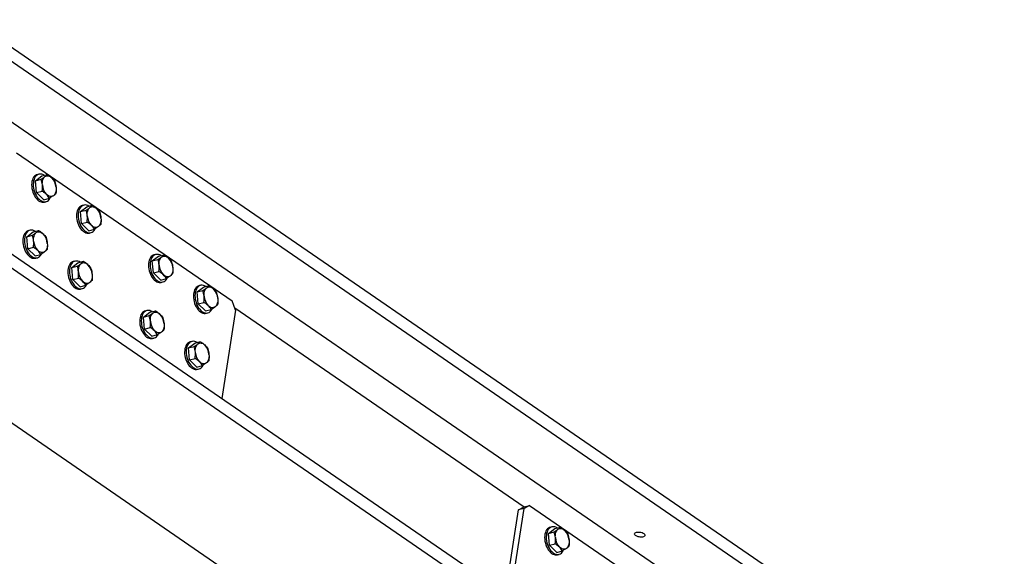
# Model space of a CAD drawing. Header units: millimetres. Extents: x 0 to 841, y 0 to 594.
# Tile 72 of 95: x 664 to 719, y 323 to 353. Entities that reach past the tile are written whole.
import ezdxf

# ---------------------------------------------------------------- set-up
doc = ezdxf.new("R2010")
doc.units = ezdxf.units.MM
doc.layers.add('TRAIT-FORT', color=4, linetype='Continuous', lineweight=25)

msp = doc.modelspace()

# ---------------------------------------------------------------- linework, layer by layer
at = {"layer": 'TRAIT-FORT', "color": 4, "linetype": 'Continuous', "lineweight": 25}
for p, q in [((660.999, 353.084), (736.418, 301.247)), ((660.887, 352.364), (736.306, 300.528)), ((660.405, 349.285), (718.556, 309.318)), ((663.537, 345.589), (675.688, 337.238)), ((664.607, 344.013), (664.962, 344.284)), ((664.607, 344.013), (664.923, 344.097)), ((664.792, 344.377), (664.7, 344.352)), ((664.962, 344.284), (665.278, 344.368)), ((664.667, 343.339), (664.607, 344.013)), ((664.667, 343.339), (664.983, 343.423)), ((665.083, 342.936), (664.667, 343.339)), ((665.083, 342.936), (665.398, 343.02)), ((659.356, 342.575), (734.775, 290.739)), ((665.113, 342.806), (665.204, 342.831)), ((667.139, 342.273), (667.494, 342.544)), ((667.323, 342.637), (667.232, 342.612)), ((667.494, 342.544), (667.809, 342.629)), ((659.243, 341.856), (734.663, 290.02)), ((667.139, 342.273), (667.454, 342.357)), ((667.199, 341.599), (667.139, 342.273)), ((667.199, 341.599), (667.515, 341.683)), ((667.614, 341.196), (667.199, 341.599)), ((667.614, 341.196), (667.93, 341.28)), ((664.113, 340.855), (664.468, 341.126)), ((664.113, 340.855), (664.429, 340.939)), ((664.174, 340.181), (664.113, 340.855)), ((664.298, 341.219), (664.206, 341.194)), ((664.468, 341.126), (664.784, 341.211)), ((667.644, 341.066), (667.736, 341.091)), ((664.174, 340.181), (664.489, 340.265)), ((664.589, 339.778), (664.174, 340.181)), ((664.589, 339.778), (664.904, 339.863)), ((664.619, 339.648), (664.71, 339.673)), ((671.189, 339.489), (671.544, 339.76)), ((671.374, 339.853), (671.282, 339.828)), ((671.544, 339.76), (671.86, 339.845)), ((666.645, 339.115), (667, 339.386)), ((666.645, 339.115), (666.961, 339.199)), ((666.705, 338.441), (666.645, 339.115)), ((666.829, 339.479), (666.738, 339.454)), ((667, 339.386), (667.316, 339.471)), ((671.189, 339.489), (671.505, 339.573)), ((671.249, 338.815), (671.189, 339.489)), ((666.705, 338.441), (667.021, 338.525)), ((671.249, 338.815), (671.565, 338.899)), ((671.665, 338.412), (671.249, 338.815)), ((671.665, 338.412), (671.98, 338.496)), ((667.12, 338.038), (666.705, 338.441)), ((667.12, 338.038), (667.436, 338.123)), ((667.15, 337.909), (667.242, 337.933)), ((671.695, 338.282), (671.786, 338.307)), ((673.721, 337.749), (674.076, 338.02)), ((673.905, 338.113), (673.814, 338.088)), ((674.076, 338.02), (674.391, 338.105)), ((673.721, 337.749), (674.037, 337.833)), ((673.781, 337.075), (673.721, 337.749)), ((653.095, 337.356), (711.342, 297.323)), ((673.781, 337.075), (674.097, 337.159)), ((674.196, 336.672), (673.781, 337.075)), ((675.886, 336.713), (675.688, 337.238)), ((675.836, 336.845), (692.142, 325.638)), ((670.695, 336.331), (671.05, 336.603)), ((670.695, 336.331), (671.011, 336.416)), ((670.756, 335.657), (670.695, 336.331)), ((670.88, 336.695), (670.788, 336.67)), ((671.05, 336.603), (671.366, 336.687)), ((674.196, 336.672), (674.512, 336.756)), ((674.226, 336.542), (674.318, 336.567)), ((675.886, 336.713), (675.11, 331.747)), ((670.756, 335.657), (671.071, 335.741)), ((671.171, 335.254), (670.756, 335.657)), ((671.171, 335.254), (671.487, 335.339)), ((671.201, 335.125), (671.292, 335.149)), ((673.227, 334.591), (673.582, 334.863)), ((673.227, 334.591), (673.543, 334.676)), ((673.411, 334.955), (673.32, 334.931)), ((673.582, 334.863), (673.898, 334.947)), ((673.287, 333.917), (673.227, 334.591)), ((673.287, 333.917), (673.603, 334.001)), ((673.702, 333.514), (673.287, 333.917)), ((673.702, 333.514), (674.018, 333.599)), ((673.733, 333.385), (673.824, 333.409)), ((692.447, 325.719), (692.139, 325.542)), ((692.142, 325.638), (692.447, 325.719)), ((692.447, 325.719), (704.599, 317.367)), ((691.099, 320.758), (691.834, 325.461)), ((691.362, 320.577), (692.139, 325.542)), ((691.834, 325.461), (692.142, 325.638)), ((692.139, 325.542), (691.834, 325.461)), ((693.518, 324.143), (693.872, 324.414)), ((693.518, 324.143), (693.833, 324.227)), ((693.578, 323.469), (693.518, 324.143)), ((693.702, 324.506), (693.611, 324.482)), ((693.872, 324.414), (694.188, 324.498)), ((693.578, 323.469), (693.894, 323.553)), ((693.993, 323.066), (693.578, 323.469)), ((693.993, 323.066), (694.309, 323.15)), ((694.023, 322.936), (694.115, 322.96))]:
    msp.add_line(p, q, dxfattribs=at)
at = {"layer": 'TRAIT-FORT', "color": 4, "linetype": 'Continuous', "lineweight": 25, "flags": 128}
for points in [[(664.7, 344.352), (664.661, 344.339), (664.602, 344.306), (664.549, 344.261), (664.502, 344.203), (664.463, 344.135), (664.431, 344.056), (664.408, 343.969), (664.394, 343.875), (664.388, 343.776), (664.393, 343.673), (664.406, 343.569), (664.428, 343.464), (664.459, 343.362), (664.498, 343.264), (664.544, 343.171), (664.596, 343.085), (664.654, 343.009), (664.717, 342.942), (664.783, 342.887), (664.851, 342.845), (664.92, 342.815), (664.989, 342.799), (665.057, 342.797), (665.113, 342.806)], [(664.815, 344.382), (664.752, 344.363), (664.693, 344.331), (664.64, 344.285), (664.594, 344.228), (664.554, 344.159), (664.522, 344.081), (664.499, 343.994), (664.485, 343.9), (664.48, 343.8), (664.484, 343.697), (664.497, 343.593), (664.52, 343.489), (664.55, 343.386), (664.589, 343.288), (664.635, 343.195), (664.688, 343.11), (664.746, 343.033), (664.808, 342.967), (664.874, 342.912), (664.943, 342.869), (665.012, 342.839), (665.081, 342.823), (665.148, 342.821), (665.213, 342.833), (665.274, 342.859), (665.33, 342.898), (665.38, 342.949), (665.423, 343.012), (665.437, 343.039)], [(664.994, 343.771), (664.99, 343.847), (664.994, 343.92), (665.003, 343.989), (665.019, 344.054), (665.042, 344.113), (665.07, 344.165), (665.103, 344.208), (665.141, 344.244)], [(665.141, 344.244), (665.183, 344.27), (665.229, 344.286), (665.277, 344.293), (665.327, 344.289), (665.377, 344.275), (665.428, 344.252), (665.478, 344.219), (665.526, 344.178)], [(665.764, 343.64), (665.767, 343.564), (665.764, 343.491), (665.755, 343.421), (665.738, 343.356), (665.716, 343.298), (665.688, 343.246), (665.655, 343.202), (665.617, 343.167)], [(665.617, 343.167), (665.574, 343.141), (665.529, 343.124), (665.481, 343.118), (665.431, 343.122), (665.38, 343.135), (665.33, 343.158), (665.28, 343.191), (665.232, 343.233)], [(667.232, 342.612), (667.192, 342.599), (667.134, 342.566), (667.08, 342.521), (667.034, 342.463), (666.994, 342.395), (666.962, 342.316), (666.939, 342.229), (666.925, 342.135), (666.92, 342.036), (666.924, 341.933), (666.937, 341.829), (666.96, 341.724), (666.991, 341.622), (667.029, 341.524), (667.075, 341.431), (667.128, 341.345), (667.186, 341.269), (667.249, 341.202), (667.315, 341.147), (667.383, 341.105), (667.452, 341.075), (667.521, 341.059), (667.588, 341.057), (667.644, 341.066)], [(667.347, 342.642), (667.284, 342.623), (667.225, 342.591), (667.172, 342.545), (667.125, 342.488), (667.086, 342.419), (667.054, 342.341), (667.031, 342.254), (667.017, 342.16), (667.011, 342.06), (667.016, 341.957), (667.029, 341.853), (667.051, 341.749), (667.082, 341.646), (667.121, 341.548), (667.167, 341.455), (667.219, 341.37), (667.277, 341.293), (667.34, 341.227), (667.406, 341.172), (667.474, 341.129), (667.543, 341.099), (667.612, 341.083), (667.68, 341.081), (667.744, 341.093), (667.805, 341.119), (667.861, 341.158), (667.911, 341.209), (667.955, 341.272), (667.969, 341.299)], [(667.525, 342.031), (667.522, 342.107), (667.525, 342.18), (667.535, 342.25), (667.551, 342.314), (667.573, 342.373), (667.601, 342.425), (667.635, 342.469), (667.673, 342.504)], [(667.673, 342.504), (667.715, 342.53), (667.76, 342.546), (667.808, 342.553), (667.858, 342.549), (667.909, 342.536), (667.96, 342.512), (668.01, 342.48), (668.058, 342.438)], [(668.296, 341.9), (668.299, 341.824), (668.296, 341.751), (668.286, 341.681), (668.27, 341.617), (668.248, 341.558), (668.22, 341.506), (668.186, 341.462), (668.148, 341.427)], [(668.148, 341.427), (668.106, 341.401), (668.061, 341.384), (668.012, 341.378), (667.963, 341.382), (667.912, 341.395), (667.861, 341.418), (667.811, 341.451), (667.763, 341.493)], [(664.206, 341.194), (664.167, 341.181), (664.108, 341.148), (664.055, 341.103), (664.008, 341.046), (663.969, 340.977), (663.937, 340.898), (663.914, 340.811), (663.9, 340.717), (663.895, 340.618), (663.899, 340.515), (663.912, 340.411), (663.934, 340.306), (663.965, 340.204), (664.004, 340.106), (664.05, 340.013), (664.102, 339.928), (664.161, 339.851), (664.223, 339.785), (664.289, 339.729), (664.357, 339.687), (664.426, 339.657), (664.495, 339.641), (664.563, 339.639), (664.619, 339.648)], [(664.321, 341.224), (664.258, 341.205), (664.2, 341.173), (664.146, 341.128), (664.1, 341.07), (664.06, 341.001), (664.029, 340.923), (664.005, 340.836), (663.991, 340.742), (663.986, 340.642), (663.99, 340.54), (664.003, 340.435), (664.026, 340.331), (664.057, 340.229), (664.095, 340.13), (664.141, 340.038), (664.194, 339.952), (664.252, 339.875), (664.315, 339.809), (664.381, 339.754), (664.449, 339.711), (664.518, 339.681), (664.587, 339.665), (664.654, 339.663), (664.719, 339.675), (664.78, 339.701), (664.836, 339.74), (664.886, 339.791), (664.929, 339.855), (664.943, 339.881)], [(664.5, 340.613), (664.497, 340.689), (664.5, 340.762), (664.509, 340.832), (664.526, 340.896), (664.548, 340.955), (664.576, 341.007), (664.609, 341.051), (664.647, 341.086)], [(664.647, 341.086), (664.69, 341.112), (664.735, 341.128), (664.783, 341.135), (664.833, 341.131), (664.884, 341.118), (664.934, 341.094), (664.984, 341.062), (665.032, 341.02)], [(665.27, 340.482), (665.274, 340.406), (665.27, 340.333), (665.261, 340.263), (665.245, 340.199), (665.222, 340.14), (665.194, 340.088), (665.161, 340.044), (665.123, 340.009)], [(665.123, 340.009), (665.081, 339.983), (665.035, 339.967), (664.987, 339.96), (664.937, 339.964), (664.887, 339.977), (664.836, 340.001), (664.786, 340.033), (664.738, 340.075)], [(671.282, 339.828), (671.243, 339.815), (671.184, 339.782), (671.131, 339.737), (671.084, 339.68), (671.045, 339.611), (671.013, 339.532), (670.99, 339.445), (670.976, 339.351), (670.97, 339.252), (670.975, 339.149), (670.988, 339.045), (671.01, 338.94), (671.041, 338.838), (671.08, 338.74), (671.126, 338.647), (671.178, 338.562), (671.236, 338.485), (671.299, 338.418), (671.365, 338.363), (671.433, 338.321), (671.502, 338.291), (671.571, 338.275), (671.639, 338.273), (671.695, 338.282)], [(671.397, 339.858), (671.334, 339.839), (671.276, 339.807), (671.222, 339.761), (671.176, 339.704), (671.136, 339.635), (671.104, 339.557), (671.081, 339.47), (671.067, 339.376), (671.062, 339.276), (671.066, 339.174), (671.079, 339.069), (671.102, 338.965), (671.132, 338.863), (671.171, 338.764), (671.217, 338.671), (671.27, 338.586), (671.328, 338.509), (671.39, 338.443), (671.456, 338.388), (671.525, 338.345), (671.594, 338.315), (671.663, 338.299), (671.73, 338.297), (671.795, 338.309), (671.856, 338.335), (671.912, 338.374), (671.962, 338.425), (672.005, 338.489), (672.019, 338.515)], [(671.576, 339.247), (671.572, 339.323), (671.576, 339.396), (671.585, 339.466), (671.601, 339.53), (671.624, 339.589), (671.652, 339.641), (671.685, 339.685), (671.723, 339.72)], [(671.723, 339.72), (671.765, 339.746), (671.811, 339.762), (671.859, 339.769), (671.909, 339.765), (671.96, 339.752), (672.01, 339.728), (672.06, 339.696), (672.108, 339.654)], [(666.738, 339.454), (666.698, 339.441), (666.64, 339.408), (666.587, 339.363), (666.54, 339.306), (666.5, 339.237), (666.469, 339.158), (666.445, 339.071), (666.431, 338.977), (666.426, 338.878), (666.43, 338.775), (666.444, 338.671), (666.466, 338.566), (666.497, 338.464), (666.535, 338.366), (666.581, 338.273), (666.634, 338.188), (666.692, 338.111), (666.755, 338.045), (666.821, 337.989), (666.889, 337.947), (666.958, 337.917), (667.027, 337.901), (667.094, 337.899), (667.15, 337.909)], [(666.853, 339.484), (666.79, 339.465), (666.731, 339.433), (666.678, 339.388), (666.631, 339.33), (666.592, 339.261), (666.56, 339.183), (666.537, 339.096), (666.523, 339.002), (666.518, 338.902), (666.522, 338.8), (666.535, 338.695), (666.557, 338.591), (666.588, 338.489), (666.627, 338.39), (666.673, 338.298), (666.725, 338.212), (666.784, 338.135), (666.846, 338.069), (666.912, 338.014), (666.98, 337.971), (667.049, 337.942), (667.118, 337.926), (667.186, 337.923), (667.25, 337.935), (667.311, 337.961), (667.367, 338), (667.417, 338.051), (667.461, 338.115), (667.475, 338.141)], [(667.032, 338.873), (667.028, 338.949), (667.031, 339.022), (667.041, 339.092), (667.057, 339.156), (667.079, 339.215), (667.107, 339.267), (667.141, 339.311), (667.179, 339.346)], [(667.179, 339.346), (667.221, 339.372), (667.267, 339.388), (667.315, 339.395), (667.364, 339.391), (667.415, 339.378), (667.466, 339.354), (667.516, 339.322), (667.564, 339.28)], [(672.346, 339.116), (672.35, 339.04), (672.346, 338.967), (672.337, 338.897), (672.321, 338.833), (672.298, 338.774), (672.27, 338.722), (672.237, 338.678), (672.199, 338.643)], [(667.802, 338.742), (667.805, 338.666), (667.802, 338.593), (667.792, 338.523), (667.776, 338.459), (667.754, 338.4), (667.726, 338.348), (667.692, 338.304), (667.654, 338.269)], [(672.199, 338.643), (672.157, 338.617), (672.111, 338.601), (672.063, 338.594), (672.013, 338.598), (671.962, 338.611), (671.912, 338.635), (671.862, 338.667), (671.814, 338.709)], [(667.654, 338.269), (667.612, 338.243), (667.567, 338.227), (667.519, 338.22), (667.469, 338.224), (667.418, 338.237), (667.367, 338.261), (667.318, 338.293), (667.269, 338.335)], [(673.814, 338.088), (673.774, 338.075), (673.716, 338.042), (673.663, 337.997), (673.616, 337.94), (673.576, 337.871), (673.545, 337.792), (673.521, 337.705), (673.507, 337.611), (673.502, 337.512), (673.506, 337.409), (673.52, 337.305), (673.542, 337.2), (673.573, 337.098), (673.611, 337), (673.657, 336.907), (673.71, 336.822), (673.768, 336.745), (673.831, 336.679), (673.897, 336.623), (673.965, 336.581), (674.034, 336.551), (674.103, 336.535), (674.17, 336.533), (674.226, 336.542)], [(673.929, 338.118), (673.866, 338.099), (673.807, 338.067), (673.754, 338.021), (673.707, 337.964), (673.668, 337.895), (673.636, 337.817), (673.613, 337.73), (673.599, 337.636), (673.593, 337.536), (673.598, 337.434), (673.611, 337.329), (673.633, 337.225), (673.664, 337.123), (673.703, 337.024), (673.749, 336.931), (673.801, 336.846), (673.859, 336.769), (673.922, 336.703), (673.988, 336.648), (674.056, 336.605), (674.125, 336.575), (674.194, 336.559), (674.262, 336.557), (674.326, 336.569), (674.387, 336.595), (674.443, 336.634), (674.493, 336.685), (674.537, 336.749), (674.551, 336.775)], [(674.108, 337.507), (674.104, 337.583), (674.107, 337.656), (674.117, 337.726), (674.133, 337.79), (674.155, 337.849), (674.183, 337.901), (674.217, 337.945), (674.255, 337.98)], [(674.255, 337.98), (674.297, 338.006), (674.342, 338.022), (674.391, 338.029), (674.44, 338.025), (674.491, 338.012), (674.542, 337.988), (674.592, 337.956), (674.64, 337.914)], [(674.878, 337.376), (674.881, 337.3), (674.878, 337.227), (674.868, 337.157), (674.852, 337.093), (674.83, 337.034), (674.802, 336.982), (674.768, 336.938), (674.73, 336.903)], [(674.73, 336.903), (674.688, 336.877), (674.643, 336.861), (674.595, 336.854), (674.545, 336.858), (674.494, 336.871), (674.443, 336.895), (674.393, 336.927), (674.345, 336.969)], [(670.788, 336.67), (670.749, 336.657), (670.69, 336.625), (670.637, 336.579), (670.59, 336.522), (670.551, 336.453), (670.519, 336.375), (670.496, 336.287), (670.482, 336.193), (670.477, 336.094), (670.481, 335.991), (670.494, 335.887), (670.516, 335.783), (670.547, 335.68), (670.586, 335.582), (670.632, 335.489), (670.685, 335.404), (670.743, 335.327), (670.805, 335.261), (670.871, 335.206), (670.939, 335.163), (671.008, 335.133), (671.077, 335.117), (671.145, 335.115), (671.201, 335.125)], [(670.903, 336.7), (670.84, 336.681), (670.782, 336.649), (670.729, 336.604), (670.682, 336.546), (670.642, 336.478), (670.611, 336.399), (670.587, 336.312), (670.573, 336.218), (670.568, 336.119), (670.572, 336.016), (670.586, 335.911), (670.608, 335.807), (670.639, 335.705), (670.677, 335.606), (670.723, 335.514), (670.776, 335.428), (670.834, 335.352), (670.897, 335.285), (670.963, 335.23), (671.031, 335.187), (671.1, 335.158), (671.169, 335.142), (671.236, 335.14), (671.301, 335.151), (671.362, 335.177), (671.418, 335.216), (671.468, 335.268), (671.511, 335.331), (671.525, 335.357)], [(671.082, 336.089), (671.079, 336.165), (671.082, 336.238), (671.091, 336.308), (671.108, 336.372), (671.13, 336.431), (671.158, 336.483), (671.191, 336.527), (671.229, 336.562)], [(671.229, 336.562), (671.272, 336.588), (671.317, 336.605), (671.365, 336.611), (671.415, 336.607), (671.466, 336.594), (671.516, 336.57), (671.566, 336.538), (671.614, 336.496)], [(671.852, 335.958), (671.856, 335.882), (671.853, 335.809), (671.843, 335.739), (671.827, 335.675), (671.804, 335.616), (671.776, 335.564), (671.743, 335.52), (671.705, 335.485)], [(671.705, 335.485), (671.663, 335.459), (671.617, 335.443), (671.569, 335.436), (671.519, 335.44), (671.469, 335.453), (671.418, 335.477), (671.368, 335.509), (671.32, 335.551)], [(673.32, 334.931), (673.28, 334.917), (673.222, 334.885), (673.169, 334.839), (673.122, 334.782), (673.082, 334.713), (673.051, 334.635), (673.028, 334.548), (673.013, 334.454), (673.008, 334.354), (673.012, 334.251), (673.026, 334.147), (673.048, 334.043), (673.079, 333.94), (673.117, 333.842), (673.164, 333.749), (673.216, 333.664), (673.274, 333.587), (673.337, 333.521), (673.403, 333.466), (673.471, 333.423), (673.54, 333.393), (673.609, 333.377), (673.676, 333.375), (673.733, 333.385)], [(673.435, 334.96), (673.372, 334.941), (673.313, 334.909), (673.26, 334.864), (673.213, 334.806), (673.174, 334.738), (673.142, 334.659), (673.119, 334.572), (673.105, 334.478), (673.1, 334.379), (673.104, 334.276), (673.117, 334.171), (673.139, 334.067), (673.17, 333.965), (673.209, 333.866), (673.255, 333.774), (673.308, 333.688), (673.366, 333.612), (673.428, 333.545), (673.494, 333.49), (673.562, 333.447), (673.631, 333.418), (673.7, 333.402), (673.768, 333.4), (673.833, 333.411), (673.893, 333.437), (673.949, 333.476), (674, 333.528), (674.043, 333.591), (674.057, 333.617)], [(673.614, 334.349), (673.61, 334.425), (673.613, 334.498), (673.623, 334.568), (673.639, 334.632), (673.661, 334.691), (673.69, 334.743), (673.723, 334.787), (673.761, 334.822)], [(673.761, 334.822), (673.803, 334.848), (673.849, 334.865), (673.897, 334.871), (673.947, 334.867), (673.997, 334.854), (674.048, 334.831), (674.098, 334.798), (674.146, 334.756)], [(674.384, 334.218), (674.387, 334.142), (674.384, 334.069), (674.374, 333.999), (674.358, 333.935), (674.336, 333.876), (674.308, 333.824), (674.274, 333.78), (674.236, 333.745)], [(674.236, 333.745), (674.194, 333.719), (674.149, 333.703), (674.101, 333.696), (674.051, 333.7), (674, 333.713), (673.949, 333.737), (673.9, 333.769), (673.851, 333.811)], [(693.611, 324.482), (693.571, 324.468), (693.512, 324.436), (693.459, 324.391), (693.413, 324.333), (693.373, 324.264), (693.341, 324.186), (693.318, 324.099), (693.304, 324.005), (693.299, 323.906), (693.303, 323.803), (693.316, 323.698), (693.339, 323.594), (693.369, 323.492), (693.408, 323.393), (693.454, 323.301), (693.507, 323.215), (693.565, 323.139), (693.627, 323.072), (693.693, 323.017), (693.762, 322.974), (693.831, 322.945), (693.9, 322.929), (693.967, 322.926), (694.023, 322.936)], [(693.725, 324.512), (693.663, 324.493), (693.604, 324.46), (693.551, 324.415), (693.504, 324.358), (693.464, 324.289), (693.433, 324.21), (693.41, 324.123), (693.395, 324.029), (693.39, 323.93), (693.394, 323.827), (693.408, 323.723), (693.43, 323.618), (693.461, 323.516), (693.5, 323.418), (693.546, 323.325), (693.598, 323.24), (693.656, 323.163), (693.719, 323.096), (693.785, 323.041), (693.853, 322.999), (693.922, 322.969), (693.991, 322.953), (694.058, 322.951), (694.123, 322.963), (694.184, 322.988), (694.24, 323.027), (694.29, 323.079), (694.333, 323.142), (694.348, 323.168)], [(693.904, 323.901), (693.901, 323.976), (693.904, 324.05), (693.914, 324.119), (693.93, 324.184), (693.952, 324.243), (693.98, 324.294), (694.014, 324.338), (694.052, 324.373)], [(694.052, 324.373), (694.094, 324.399), (694.139, 324.416), (694.187, 324.422), (694.237, 324.419), (694.288, 324.405), (694.339, 324.382), (694.389, 324.349), (694.437, 324.308)], [(698.889, 324.137), (698.925, 324.107), (698.948, 324.076), (698.957, 324.045), (698.953, 324.016), (698.935, 323.989), (698.905, 323.966), (698.862, 323.949), (698.811, 323.937), (698.752, 323.932), (698.689, 323.933), (698.625, 323.941), (698.562, 323.956), (698.504, 323.976), (698.454, 324.001), (698.413, 324.029), (698.383, 324.059), (698.367, 324.091), (698.364, 324.121), (698.375, 324.149), (698.399, 324.174), (698.436, 324.194), (698.483, 324.209), (698.539, 324.218), (698.6, 324.219), (698.664, 324.214), (698.728, 324.203), (698.788, 324.186), (698.843, 324.163), (698.889, 324.137)], [(694.674, 323.769), (694.678, 323.694), (694.675, 323.62), (694.665, 323.551), (694.649, 323.486), (694.627, 323.427), (694.599, 323.376), (694.565, 323.332), (694.527, 323.297)], [(694.527, 323.297), (694.485, 323.27), (694.439, 323.254), (694.391, 323.248), (694.342, 323.251), (694.291, 323.265), (694.24, 323.288), (694.19, 323.321), (694.142, 323.362)]]:
    msp.add_lwpolyline(points, dxfattribs=at)
at = {"layer": 'TRAIT-FORT', "color": 4, "linetype": 'Continuous', "lineweight": 25}
for centre, radius, start, end in [((664.868, 343.993), 0.393, 55.8925, 97.818), ((664.889, 343.575), 0.878, 4.2302, 43.4105), ((665.869, 343.836), 0.878, 184.2302, 223.4105), ((667.4, 342.253), 0.393, 55.8925, 97.818), ((667.42, 341.835), 0.878, 4.2302, 43.4105), ((668.401, 342.096), 0.878, 184.2302, 223.4105), ((664.375, 340.835), 0.393, 55.8925, 97.818), ((664.395, 340.417), 0.878, 4.2302, 43.4105), ((665.375, 340.678), 0.878, 184.2302, 223.4105), ((671.45, 339.469), 0.393, 55.8925, 97.818), ((671.471, 339.051), 0.878, 4.2302, 43.4105), ((666.906, 339.095), 0.393, 55.8925, 97.818), ((666.926, 338.677), 0.878, 4.2302, 43.4105), ((672.451, 339.312), 0.878, 184.2302, 223.4105), ((667.907, 338.938), 0.878, 184.2302, 223.4105), ((673.982, 337.729), 0.393, 55.8925, 97.818), ((674.983, 337.572), 0.878, 184.2302, 223.4105), ((674.002, 337.311), 0.878, 4.2302, 43.4105), ((670.957, 336.311), 0.393, 55.8925, 97.818), ((670.977, 335.893), 0.878, 4.2302, 43.4105), ((671.957, 336.154), 0.878, 184.2302, 223.4105), ((673.488, 334.571), 0.393, 55.8925, 97.818), ((673.508, 334.153), 0.878, 4.2302, 43.4105), ((674.489, 334.414), 0.878, 184.2302, 223.4105), ((693.779, 324.123), 0.393, 55.8925, 97.818), ((693.799, 323.704), 0.878, 4.2302, 43.4105), ((694.78, 323.966), 0.878, 184.2302, 223.4105)]:
    msp.add_arc(centre, radius, start, end, dxfattribs=at)
for points, knots in [([(664.923, 344.097), (664.963, 344.122), (665.044, 344.173), (665.109, 344.22), (665.141, 344.244)], [0, 0, 0, 0, 0.495458, 1, 1, 1, 1]), ([(664.994, 343.771), (664.987, 343.827), (664.972, 343.94), (664.94, 344.044), (664.923, 344.097)], [0, 0, 0, 0, 0.494511, 1, 1, 1, 1]), ([(665.141, 344.244), (665.169, 344.266), (665.225, 344.311), (665.26, 344.349), (665.278, 344.368)], [0, 0, 0, 0, 0.494511, 1, 1, 1, 1]), ([(665.278, 344.368), (665.323, 344.339), (665.414, 344.279), (665.489, 344.212), (665.526, 344.178)], [0, 0, 0, 0, 0.495458, 1, 1, 1, 1]), ([(665.526, 344.178), (665.559, 344.144), (665.625, 344.074), (665.67, 344.002), (665.693, 343.966)], [0, 0, 0, 0, 0.494511, 1, 1, 1, 1]), ([(664.983, 343.423), (664.99, 343.481), (665.003, 343.598), (664.997, 343.713), (664.994, 343.771)], [0, 0, 0, 0, 0.495458, 1, 1, 1, 1]), ([(665.693, 343.966), (665.709, 343.914), (665.742, 343.81), (665.757, 343.697), (665.764, 343.64)], [0, 0, 0, 0, 0.495458, 1, 1, 1, 1]), ([(665.764, 343.64), (665.767, 343.583), (665.773, 343.467), (665.76, 343.351), (665.753, 343.292)], [0, 0, 0, 0, 0.494511, 1, 1, 1, 1]), ([(665.232, 343.233), (665.195, 343.266), (665.12, 343.333), (665.029, 343.393), (664.983, 343.423)], [0, 0, 0, 0, 0.494511, 1, 1, 1, 1]), ([(665.398, 343.02), (665.376, 343.056), (665.331, 343.128), (665.265, 343.198), (665.232, 343.233)], [0, 0, 0, 0, 0.495458, 1, 1, 1, 1]), ([(665.617, 343.167), (665.585, 343.144), (665.521, 343.097), (665.439, 343.046), (665.398, 343.02)], [0, 0, 0, 0, 0.494511, 1, 1, 1, 1]), ([(665.753, 343.292), (665.736, 343.273), (665.701, 343.234), (665.645, 343.189), (665.617, 343.167)], [0, 0, 0, 0, 0.495458, 1, 1, 1, 1]), ([(667.454, 342.357), (667.495, 342.382), (667.576, 342.433), (667.64, 342.48), (667.673, 342.504)], [0, 0, 0, 0, 0.495458, 1, 1, 1, 1]), ([(667.673, 342.504), (667.7, 342.526), (667.756, 342.571), (667.792, 342.609), (667.809, 342.629)], [0, 0, 0, 0, 0.494511, 1, 1, 1, 1]), ([(667.809, 342.629), (667.855, 342.599), (667.946, 342.539), (668.02, 342.472), (668.058, 342.438)], [0, 0, 0, 0, 0.495458, 1, 1, 1, 1]), ([(668.058, 342.438), (668.091, 342.404), (668.157, 342.334), (668.202, 342.262), (668.225, 342.226)], [0, 0, 0, 0, 0.494511, 1, 1, 1, 1]), ([(667.525, 342.031), (667.518, 342.087), (667.504, 342.2), (667.471, 342.305), (667.454, 342.357)], [0, 0, 0, 0, 0.494511, 1, 1, 1, 1]), ([(667.515, 341.683), (667.521, 341.741), (667.534, 341.858), (667.528, 341.973), (667.525, 342.031)], [0, 0, 0, 0, 0.495458, 1, 1, 1, 1]), ([(668.225, 342.226), (668.241, 342.174), (668.274, 342.07), (668.288, 341.957), (668.296, 341.9)], [0, 0, 0, 0, 0.495458, 1, 1, 1, 1]), ([(668.296, 341.9), (668.299, 341.843), (668.305, 341.727), (668.291, 341.611), (668.285, 341.552)], [0, 0, 0, 0, 0.494511, 1, 1, 1, 1]), ([(667.763, 341.493), (667.726, 341.526), (667.652, 341.593), (667.561, 341.653), (667.515, 341.683)], [0, 0, 0, 0, 0.494511, 1, 1, 1, 1]), ([(667.93, 341.28), (667.908, 341.316), (667.863, 341.388), (667.797, 341.458), (667.763, 341.493)], [0, 0, 0, 0, 0.495458, 1, 1, 1, 1]), ([(668.148, 341.427), (668.116, 341.404), (668.052, 341.357), (667.971, 341.306), (667.93, 341.28)], [0, 0, 0, 0, 0.494511, 1, 1, 1, 1]), ([(668.285, 341.552), (668.267, 341.533), (668.232, 341.494), (668.176, 341.45), (668.148, 341.427)], [0, 0, 0, 0, 0.495458, 1, 1, 1, 1]), ([(664.429, 340.939), (664.469, 340.964), (664.551, 341.015), (664.615, 341.062), (664.647, 341.086)], [0, 0, 0, 0, 0.495458, 1, 1, 1, 1]), ([(664.5, 340.613), (664.493, 340.669), (664.479, 340.782), (664.446, 340.887), (664.429, 340.939)], [0, 0, 0, 0, 0.494511, 1, 1, 1, 1]), ([(664.647, 341.086), (664.675, 341.108), (664.731, 341.153), (664.766, 341.191), (664.784, 341.211)], [0, 0, 0, 0, 0.494511, 1, 1, 1, 1]), ([(664.784, 341.211), (664.829, 341.181), (664.92, 341.121), (664.995, 341.054), (665.032, 341.02)], [0, 0, 0, 0, 0.495458, 1, 1, 1, 1]), ([(665.032, 341.02), (665.065, 340.986), (665.131, 340.917), (665.176, 340.844), (665.199, 340.808)], [0, 0, 0, 0, 0.494511, 1, 1, 1, 1]), ([(665.199, 340.808), (665.215, 340.756), (665.248, 340.652), (665.263, 340.539), (665.27, 340.482)], [0, 0, 0, 0, 0.495458, 1, 1, 1, 1]), ([(664.489, 340.265), (664.496, 340.323), (664.509, 340.44), (664.503, 340.555), (664.5, 340.613)], [0, 0, 0, 0, 0.495458, 1, 1, 1, 1]), ([(664.738, 340.075), (664.701, 340.108), (664.626, 340.175), (664.535, 340.235), (664.489, 340.265)], [0, 0, 0, 0, 0.494511, 1, 1, 1, 1]), ([(665.27, 340.482), (665.273, 340.425), (665.279, 340.309), (665.266, 340.193), (665.259, 340.134)], [0, 0, 0, 0, 0.494511, 1, 1, 1, 1]), ([(664.904, 339.863), (664.882, 339.898), (664.837, 339.97), (664.771, 340.04), (664.738, 340.075)], [0, 0, 0, 0, 0.495458, 1, 1, 1, 1]), ([(665.123, 340.009), (665.091, 339.986), (665.027, 339.939), (664.946, 339.888), (664.904, 339.863)], [0, 0, 0, 0, 0.494511, 1, 1, 1, 1]), ([(665.259, 340.134), (665.242, 340.115), (665.207, 340.076), (665.151, 340.032), (665.123, 340.009)], [0, 0, 0, 0, 0.495458, 1, 1, 1, 1]), ([(671.505, 339.573), (671.545, 339.598), (671.626, 339.649), (671.691, 339.696), (671.723, 339.72)], [0, 0, 0, 0, 0.495458, 1, 1, 1, 1]), ([(671.723, 339.72), (671.751, 339.742), (671.807, 339.787), (671.842, 339.825), (671.86, 339.845)], [0, 0, 0, 0, 0.494511, 1, 1, 1, 1]), ([(671.86, 339.845), (671.905, 339.815), (671.996, 339.755), (672.071, 339.688), (672.108, 339.654)], [0, 0, 0, 0, 0.495458, 1, 1, 1, 1]), ([(672.108, 339.654), (672.141, 339.62), (672.207, 339.55), (672.252, 339.478), (672.275, 339.442)], [0, 0, 0, 0, 0.494511, 1, 1, 1, 1]), ([(666.961, 339.199), (667.001, 339.225), (667.082, 339.275), (667.146, 339.322), (667.179, 339.346)], [0, 0, 0, 0, 0.495458, 1, 1, 1, 1]), ([(667.032, 338.873), (667.024, 338.929), (667.01, 339.042), (666.977, 339.147), (666.961, 339.199)], [0, 0, 0, 0, 0.494511, 1, 1, 1, 1]), ([(667.179, 339.346), (667.207, 339.368), (667.263, 339.413), (667.298, 339.451), (667.316, 339.471)], [0, 0, 0, 0, 0.494511, 1, 1, 1, 1]), ([(667.316, 339.471), (667.361, 339.441), (667.452, 339.381), (667.526, 339.314), (667.564, 339.28)], [0, 0, 0, 0, 0.495458, 1, 1, 1, 1]), ([(667.564, 339.28), (667.597, 339.246), (667.663, 339.177), (667.708, 339.104), (667.731, 339.068)], [0, 0, 0, 0, 0.494511, 1, 1, 1, 1]), ([(667.731, 339.068), (667.747, 339.016), (667.78, 338.912), (667.794, 338.799), (667.802, 338.742)], [0, 0, 0, 0, 0.495458, 1, 1, 1, 1]), ([(671.576, 339.247), (671.569, 339.303), (671.554, 339.416), (671.522, 339.521), (671.505, 339.573)], [0, 0, 0, 0, 0.494511, 1, 1, 1, 1]), ([(671.565, 338.899), (671.572, 338.957), (671.585, 339.074), (671.579, 339.189), (671.576, 339.247)], [0, 0, 0, 0, 0.495458, 1, 1, 1, 1]), ([(672.275, 339.442), (672.291, 339.39), (672.324, 339.286), (672.339, 339.173), (672.346, 339.116)], [0, 0, 0, 0, 0.495458, 1, 1, 1, 1]), ([(672.346, 339.116), (672.349, 339.059), (672.355, 338.943), (672.342, 338.827), (672.335, 338.768)], [0, 0, 0, 0, 0.494511, 1, 1, 1, 1]), ([(667.021, 338.525), (667.027, 338.583), (667.041, 338.7), (667.035, 338.815), (667.032, 338.873)], [0, 0, 0, 0, 0.495458, 1, 1, 1, 1]), ([(667.269, 338.335), (667.232, 338.368), (667.158, 338.435), (667.067, 338.495), (667.021, 338.525)], [0, 0, 0, 0, 0.494511, 1, 1, 1, 1]), ([(667.802, 338.742), (667.805, 338.685), (667.811, 338.569), (667.798, 338.453), (667.791, 338.394)], [0, 0, 0, 0, 0.494511, 1, 1, 1, 1]), ([(671.814, 338.709), (671.777, 338.742), (671.702, 338.809), (671.611, 338.869), (671.565, 338.899)], [0, 0, 0, 0, 0.494511, 1, 1, 1, 1]), ([(671.98, 338.496), (671.958, 338.532), (671.913, 338.604), (671.847, 338.674), (671.814, 338.709)], [0, 0, 0, 0, 0.495458, 1, 1, 1, 1]), ([(672.199, 338.643), (672.167, 338.62), (672.103, 338.573), (672.021, 338.522), (671.98, 338.496)], [0, 0, 0, 0, 0.494511, 1, 1, 1, 1]), ([(672.335, 338.768), (672.318, 338.749), (672.283, 338.71), (672.227, 338.666), (672.199, 338.643)], [0, 0, 0, 0, 0.495458, 1, 1, 1, 1]), ([(667.436, 338.123), (667.414, 338.158), (667.369, 338.23), (667.303, 338.3), (667.269, 338.335)], [0, 0, 0, 0, 0.495458, 1, 1, 1, 1]), ([(667.654, 338.269), (667.623, 338.246), (667.558, 338.199), (667.477, 338.148), (667.436, 338.123)], [0, 0, 0, 0, 0.494511, 1, 1, 1, 1]), ([(667.791, 338.394), (667.774, 338.375), (667.738, 338.337), (667.683, 338.292), (667.654, 338.269)], [0, 0, 0, 0, 0.495458, 1, 1, 1, 1]), ([(674.037, 337.833), (674.077, 337.858), (674.158, 337.909), (674.222, 337.956), (674.255, 337.98)], [0, 0, 0, 0, 0.495458, 1, 1, 1, 1]), ([(674.255, 337.98), (674.283, 338.002), (674.338, 338.047), (674.374, 338.085), (674.391, 338.105)], [0, 0, 0, 0, 0.494511, 1, 1, 1, 1]), ([(674.391, 338.105), (674.437, 338.075), (674.528, 338.015), (674.602, 337.948), (674.64, 337.914)], [0, 0, 0, 0, 0.495458, 1, 1, 1, 1]), ([(674.108, 337.507), (674.1, 337.563), (674.086, 337.676), (674.053, 337.781), (674.037, 337.833)], [0, 0, 0, 0, 0.494511, 1, 1, 1, 1]), ([(674.097, 337.159), (674.103, 337.217), (674.116, 337.334), (674.111, 337.449), (674.108, 337.507)], [0, 0, 0, 0, 0.495458, 1, 1, 1, 1]), ([(674.64, 337.914), (674.673, 337.88), (674.739, 337.81), (674.784, 337.738), (674.807, 337.702)], [0, 0, 0, 0, 0.494511, 1, 1, 1, 1]), ([(674.807, 337.702), (674.823, 337.65), (674.856, 337.546), (674.87, 337.433), (674.878, 337.376)], [0, 0, 0, 0, 0.495458, 1, 1, 1, 1]), ([(674.878, 337.376), (674.881, 337.319), (674.887, 337.203), (674.874, 337.087), (674.867, 337.028)], [0, 0, 0, 0, 0.494511, 1, 1, 1, 1]), ([(674.345, 336.969), (674.308, 337.002), (674.234, 337.069), (674.143, 337.129), (674.097, 337.159)], [0, 0, 0, 0, 0.494511, 1, 1, 1, 1]), ([(674.512, 336.756), (674.49, 336.792), (674.445, 336.864), (674.379, 336.934), (674.345, 336.969)], [0, 0, 0, 0, 0.495458, 1, 1, 1, 1]), ([(674.73, 336.903), (674.698, 336.88), (674.634, 336.833), (674.553, 336.782), (674.512, 336.756)], [0, 0, 0, 0, 0.494511, 1, 1, 1, 1]), ([(674.867, 337.028), (674.849, 337.009), (674.814, 336.97), (674.758, 336.926), (674.73, 336.903)], [0, 0, 0, 0, 0.495458, 1, 1, 1, 1]), ([(671.011, 336.416), (671.051, 336.441), (671.133, 336.491), (671.197, 336.538), (671.229, 336.562)], [0, 0, 0, 0, 0.495458, 1, 1, 1, 1]), ([(671.082, 336.089), (671.075, 336.145), (671.061, 336.258), (671.028, 336.363), (671.011, 336.416)], [0, 0, 0, 0, 0.494511, 1, 1, 1, 1]), ([(671.229, 336.562), (671.257, 336.584), (671.313, 336.629), (671.348, 336.667), (671.366, 336.687)], [0, 0, 0, 0, 0.494511, 1, 1, 1, 1]), ([(671.366, 336.687), (671.411, 336.657), (671.502, 336.597), (671.577, 336.53), (671.614, 336.496)], [0, 0, 0, 0, 0.495458, 1, 1, 1, 1]), ([(671.614, 336.496), (671.647, 336.462), (671.713, 336.393), (671.758, 336.32), (671.781, 336.284)], [0, 0, 0, 0, 0.494511, 1, 1, 1, 1]), ([(671.781, 336.284), (671.798, 336.232), (671.83, 336.128), (671.845, 336.015), (671.852, 335.958)], [0, 0, 0, 0, 0.495458, 1, 1, 1, 1]), ([(671.071, 335.741), (671.078, 335.799), (671.091, 335.916), (671.085, 336.031), (671.082, 336.089)], [0, 0, 0, 0, 0.495458, 1, 1, 1, 1]), ([(671.32, 335.551), (671.283, 335.584), (671.208, 335.651), (671.117, 335.711), (671.071, 335.741)], [0, 0, 0, 0, 0.494511, 1, 1, 1, 1]), ([(671.852, 335.958), (671.855, 335.901), (671.861, 335.786), (671.848, 335.669), (671.841, 335.61)], [0, 0, 0, 0, 0.494511, 1, 1, 1, 1]), ([(671.487, 335.339), (671.464, 335.374), (671.419, 335.447), (671.353, 335.516), (671.32, 335.551)], [0, 0, 0, 0, 0.495458, 1, 1, 1, 1]), ([(671.705, 335.485), (671.673, 335.462), (671.609, 335.415), (671.528, 335.364), (671.487, 335.339)], [0, 0, 0, 0, 0.494511, 1, 1, 1, 1]), ([(671.841, 335.61), (671.824, 335.591), (671.789, 335.553), (671.733, 335.508), (671.705, 335.485)], [0, 0, 0, 0, 0.495458, 1, 1, 1, 1]), ([(673.543, 334.676), (673.583, 334.701), (673.664, 334.751), (673.729, 334.798), (673.761, 334.822)], [0, 0, 0, 0, 0.495458, 1, 1, 1, 1]), ([(673.614, 334.349), (673.607, 334.405), (673.592, 334.518), (673.559, 334.623), (673.543, 334.676)], [0, 0, 0, 0, 0.494511, 1, 1, 1, 1]), ([(673.761, 334.822), (673.789, 334.844), (673.845, 334.889), (673.88, 334.927), (673.898, 334.947)], [0, 0, 0, 0, 0.494511, 1, 1, 1, 1]), ([(673.898, 334.947), (673.943, 334.917), (674.034, 334.857), (674.108, 334.79), (674.146, 334.756)], [0, 0, 0, 0, 0.495458, 1, 1, 1, 1]), ([(674.146, 334.756), (674.179, 334.722), (674.245, 334.653), (674.29, 334.581), (674.313, 334.544)], [0, 0, 0, 0, 0.494511, 1, 1, 1, 1]), ([(673.603, 334.001), (673.609, 334.059), (673.623, 334.176), (673.617, 334.291), (673.614, 334.349)], [0, 0, 0, 0, 0.495458, 1, 1, 1, 1]), ([(674.313, 334.544), (674.329, 334.492), (674.362, 334.388), (674.376, 334.275), (674.384, 334.218)], [0, 0, 0, 0, 0.495458, 1, 1, 1, 1]), ([(674.384, 334.218), (674.387, 334.161), (674.393, 334.046), (674.38, 333.929), (674.373, 333.87)], [0, 0, 0, 0, 0.494511, 1, 1, 1, 1]), ([(673.851, 333.811), (673.815, 333.844), (673.74, 333.911), (673.649, 333.971), (673.603, 334.001)], [0, 0, 0, 0, 0.494511, 1, 1, 1, 1]), ([(674.018, 333.599), (673.996, 333.634), (673.951, 333.707), (673.885, 333.776), (673.851, 333.811)], [0, 0, 0, 0, 0.495458, 1, 1, 1, 1]), ([(674.236, 333.745), (674.205, 333.722), (674.14, 333.675), (674.059, 333.624), (674.018, 333.599)], [0, 0, 0, 0, 0.494511, 1, 1, 1, 1]), ([(674.373, 333.87), (674.356, 333.851), (674.32, 333.813), (674.265, 333.768), (674.236, 333.745)], [0, 0, 0, 0, 0.495458, 1, 1, 1, 1]), ([(693.833, 324.227), (693.874, 324.252), (693.955, 324.303), (694.019, 324.35), (694.052, 324.373)], [0, 0, 0, 0, 0.495458, 1, 1, 1, 1]), ([(693.904, 323.901), (693.897, 323.957), (693.883, 324.07), (693.85, 324.174), (693.833, 324.227)], [0, 0, 0, 0, 0.494511, 1, 1, 1, 1]), ([(694.052, 324.373), (694.079, 324.396), (694.135, 324.44), (694.17, 324.479), (694.188, 324.498)], [0, 0, 0, 0, 0.494511, 1, 1, 1, 1]), ([(694.188, 324.498), (694.233, 324.469), (694.324, 324.409), (694.399, 324.342), (694.437, 324.308)], [0, 0, 0, 0, 0.495458, 1, 1, 1, 1]), ([(694.437, 324.308), (694.469, 324.273), (694.536, 324.204), (694.581, 324.132), (694.603, 324.095)], [0, 0, 0, 0, 0.494511, 1, 1, 1, 1]), ([(694.603, 324.095), (694.62, 324.044), (694.653, 323.939), (694.667, 323.826), (694.674, 323.769)], [0, 0, 0, 0, 0.495458, 1, 1, 1, 1]), ([(693.894, 323.553), (693.9, 323.611), (693.913, 323.727), (693.907, 323.843), (693.904, 323.901)], [0, 0, 0, 0, 0.495458, 1, 1, 1, 1]), ([(694.142, 323.362), (694.105, 323.396), (694.031, 323.463), (693.94, 323.523), (693.894, 323.553)], [0, 0, 0, 0, 0.494511, 1, 1, 1, 1]), ([(694.674, 323.769), (694.677, 323.712), (694.683, 323.597), (694.67, 323.48), (694.664, 323.421)], [0, 0, 0, 0, 0.494511, 1, 1, 1, 1]), ([(694.309, 323.15), (694.286, 323.186), (694.241, 323.258), (694.175, 323.327), (694.142, 323.362)], [0, 0, 0, 0, 0.495458, 1, 1, 1, 1]), ([(694.527, 323.297), (694.495, 323.273), (694.431, 323.226), (694.35, 323.176), (694.309, 323.15)], [0, 0, 0, 0, 0.494511, 1, 1, 1, 1]), ([(694.664, 323.421), (694.646, 323.402), (694.611, 323.364), (694.555, 323.319), (694.527, 323.297)], [0, 0, 0, 0, 0.495458, 1, 1, 1, 1])]:
    msp.add_open_spline(points, degree=3, knots=knots, dxfattribs=at)

doc.saveas('drawing.dxf')
